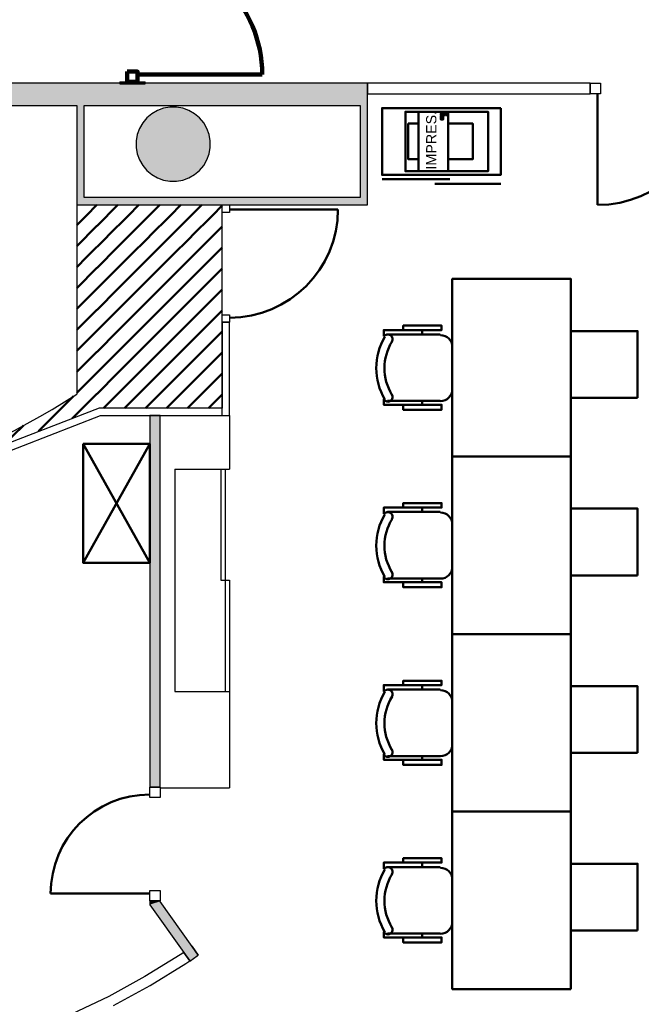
# Model space of a CAD drawing. Header units: metres. Extents: x -1 to 430, y -6 to 31.
# Tile 15 of 19: x 415.1 to 419.29, y 18.1 to 24.74. Entities that reach past the tile are written whole.
import ezdxf

# ---------------------------------------------------------------- set-up
doc = ezdxf.new("R2010")
doc.units = ezdxf.units.M
doc.linetypes.add('CONTINUA', pattern=[0])
for name, color, linetype, lineweight in [('3D P1 MURS EXISTENTS', 7, 'CONTINUA', 25), ('3D P1 MURS NOUS', 7, 'CONTINUA', 25), ('3D P1 PILAR', 7, 'CONTINUA', 25), ('P1 ESCALES 2D', 7, 'CONTINUA', 25), ('P1 MOBLES', 7, 'CONTINUA', 25)]:
    doc.layers.add(name, color=color, linetype=linetype, lineweight=lineweight)
doc.styles.add('ARIAL', font='arial.ttf')

# ---------------------------------------------------------------- blocks, each defined once
blk = doc.blocks.new('_CLOSEDFILLED')
at = {"color": 0, "linetype": 'ByBlock', "lineweight": -2}
blk.add_solid([(-1, 0), (0, 0), (-1, 0)], dxfattribs=at)
blk = doc.blocks.new('TRAMA_0')
at = {"layer": 'P1 MOBLES', "color": 202, "linetype": 'CONTINUA', "lineweight": 50, "transparency": 33554687}
for p, q in [((415.5527, 23.4195), (415.6226, 23.4895)), ((415.6234, 23.3488), (415.764, 23.4895)), ((415.8355, 23.4195), (415.9054, 23.4895)), ((415.9062, 23.3488), (416.0469, 23.4895)), ((416.1183, 23.4195), (416.1883, 23.4895)), ((416.1891, 23.3488), (416.3297, 23.4895)), ((416.4012, 23.4195), (416.467, 23.4853)), ((415.487, 23.3538), (415.5525, 23.4194)), ((415.6941, 23.2781), (415.8354, 23.4194)), ((415.9769, 23.2781), (416.1182, 23.4194)), ((416.2598, 23.2781), (416.401, 23.4194)), ((415.487, 23.2124), (415.6232, 23.3487)), ((415.7648, 23.2074), (415.9061, 23.3487)), ((416.0476, 23.2074), (416.1889, 23.3487)), ((416.3305, 23.2074), (416.467, 23.3439)), ((415.5527, 23.1367), (415.6939, 23.278)), ((415.8355, 23.1367), (415.9768, 23.278)), ((416.1183, 23.1367), (416.2596, 23.278)), ((415.6234, 23.066), (415.7646, 23.2072)), ((415.9062, 23.066), (416.0475, 23.2072)), ((416.1891, 23.066), (416.3303, 23.2072)), ((416.4012, 23.1367), (416.467, 23.2025)), ((415.487, 23.071), (415.5525, 23.1365)), ((415.6941, 22.9953), (415.8354, 23.1365)), ((415.9769, 22.9953), (416.1182, 23.1365)), ((416.2598, 22.9953), (416.401, 23.1365)), ((415.487, 22.9296), (415.6232, 23.0658)), ((415.7648, 22.9245), (415.9061, 23.0658)), ((416.0476, 22.9245), (416.1889, 23.0658)), ((416.3305, 22.9245), (416.467, 23.0611)), ((415.5527, 22.8538), (415.6939, 22.9951)), ((415.8355, 22.8538), (415.9768, 22.9951)), ((416.1183, 22.8538), (416.2596, 22.9951)), ((415.6234, 22.7831), (415.7646, 22.9244)), ((415.9062, 22.7831), (416.0475, 22.9244)), ((416.1891, 22.7831), (416.3303, 22.9244)), ((416.4012, 22.8538), (416.467, 22.9196)), ((415.487, 22.7882), (415.5525, 22.8537)), ((415.6941, 22.7124), (415.8354, 22.8537)), ((415.9769, 22.7124), (416.1182, 22.8537)), ((416.2598, 22.7124), (416.401, 22.8537)), ((415.487, 22.6467), (415.6232, 22.783)), ((415.7648, 22.6417), (415.9061, 22.783)), ((416.0476, 22.6417), (416.1889, 22.783)), ((416.3305, 22.6417), (416.467, 22.7782)), ((415.5527, 22.571), (415.6939, 22.7123)), ((415.8355, 22.571), (415.9768, 22.7123)), ((416.1183, 22.571), (416.2596, 22.7123)), ((415.6234, 22.5003), (415.7646, 22.6416)), ((415.9062, 22.5003), (416.0475, 22.6416)), ((416.1891, 22.5003), (416.3303, 22.6416)), ((416.4012, 22.571), (416.467, 22.6368)), ((415.487, 22.5053), (415.5525, 22.5708)), ((415.6941, 22.4296), (415.8354, 22.5708)), ((415.9769, 22.4296), (416.1182, 22.5708)), ((416.2598, 22.4296), (416.401, 22.5708)), ((415.487, 22.3639), (415.6232, 22.5001)), ((415.7648, 22.3589), (415.9061, 22.5001)), ((416.0476, 22.3589), (416.1889, 22.5001)), ((416.3305, 22.3589), (416.467, 22.4954)), ((415.5527, 22.2881), (415.6939, 22.4294)), ((415.8355, 22.2881), (415.9768, 22.4294)), ((416.1183, 22.2881), (416.2596, 22.4294)), ((415.6234, 22.2174), (415.7646, 22.3587)), ((415.9062, 22.2174), (416.0475, 22.3587)), ((416.1891, 22.2174), (416.3303, 22.3587)), ((416.4012, 22.2881), (416.467, 22.3539)), ((415.487, 22.2225), (415.5525, 22.288)), ((415.6941, 22.1467), (415.8354, 22.288)), ((415.9769, 22.1467), (416.1182, 22.288)), ((416.2598, 22.1467), (416.401, 22.288)), ((409.7544, 22.1467), (409.8211, 22.2134)), ((415.4112, 22.1467), (415.4654, 22.2009)), ((415.4819, 22.076), (415.6232, 22.2173)), ((415.8082, 22.1195), (415.9061, 22.2173)), ((416.0911, 22.1195), (416.1889, 22.2173)), ((416.3739, 22.1195), (416.467, 22.2125)), ((409.747, 22.1393), (409.7542, 22.1466)), ((409.8251, 22.076), (409.9083, 22.1592)), ((409.8958, 22.0053), (409.9955, 22.105)), ((415.2698, 22.0053), (415.4111, 22.1466)), ((415.6668, 22.1195), (415.6939, 22.1466)), ((415.9497, 22.1195), (415.9768, 22.1466)), ((416.2325, 22.1195), (416.2596, 22.1466)), ((409.747, 21.9979), (409.8249, 22.0759)), ((409.9665, 21.9346), (410.0854, 22.0535)), ((415.4568, 22.0508), (415.4818, 22.0759)), ((409.7544, 21.8639), (409.8957, 22.0052)), ((410.0372, 21.8639), (410.1775, 22.0042)), ((415.0577, 21.9346), (415.1269, 22.0038)), ((415.229, 21.9645), (415.2697, 22.0052)), ((409.8251, 21.7932), (409.9664, 21.9345)), ((410.1079, 21.7932), (410.2492, 21.9345)), ((410.2494, 21.9346), (410.2696, 21.9549)), ((410.3201, 21.8639), (410.3634, 21.9072)), ((415.0013, 21.8782), (415.0575, 21.9345)), ((409.747, 21.8565), (409.7542, 21.8637)), ((409.8958, 21.7225), (410.0371, 21.8637)), ((410.1786, 21.7225), (410.3199, 21.8637)), ((410.3908, 21.7932), (410.4606, 21.863)), ((414.7705, 21.7888), (414.8439, 21.8622)), ((409.747, 21.7151), (409.8249, 21.793)), ((409.9665, 21.6518), (410.1078, 21.793)), ((410.2494, 21.6518), (410.3906, 21.793)), ((410.4615, 21.7225), (410.5578, 21.8188)), ((410.5322, 21.6518), (410.6559, 21.7754)), ((409.7544, 21.581), (409.8957, 21.7223)), ((410.0372, 21.581), (410.1785, 21.7223)), ((410.3201, 21.581), (410.4613, 21.7223)), ((410.6029, 21.581), (410.7442, 21.7223)), ((410.7443, 21.7225), (410.7584, 21.7365)), ((414.5369, 21.6967), (414.5931, 21.7528)), ((409.8251, 21.5103), (409.9664, 21.6516)), ((410.1079, 21.5103), (410.2492, 21.6516)), ((410.3908, 21.5103), (410.5321, 21.6516)), ((410.6736, 21.5103), (410.8149, 21.6516)), ((410.815, 21.6518), (410.8609, 21.6976)), ((410.8857, 21.581), (410.964, 21.6593)), ((414.3033, 21.6045), (414.371, 21.6722)), ((409.747, 21.5736), (409.7542, 21.5809)), ((409.8958, 21.4396), (410.0371, 21.5809)), ((410.1786, 21.4396), (410.3199, 21.5809)), ((410.4615, 21.4396), (410.6028, 21.5809)), ((410.7443, 21.4396), (410.8856, 21.5809)), ((410.9565, 21.5103), (411.0721, 21.626)), ((411.0272, 21.4396), (411.1685, 21.5809)), ((411.1686, 21.581), (411.1803, 21.5928)), ((414.0883, 21.5309), (414.1618, 21.6044)), ((409.747, 21.4322), (409.8249, 21.5102)), ((409.9665, 21.3689), (410.1078, 21.5102)), ((410.2494, 21.3689), (410.3906, 21.5102)), ((410.5322, 21.3689), (410.6735, 21.5102)), ((410.815, 21.3689), (410.9563, 21.5102)), ((411.0979, 21.3689), (411.2392, 21.5102)), ((411.2393, 21.5103), (411.2892, 21.5602)), ((411.31, 21.4396), (411.4034, 21.533)), ((413.9037, 21.4877), (413.9626, 21.5466)), ((409.7544, 21.2982), (409.8957, 21.4395)), ((410.0372, 21.2982), (410.1785, 21.4395)), ((410.3201, 21.2982), (410.4613, 21.4395)), ((410.6029, 21.2982), (410.7442, 21.4395)), ((410.8857, 21.2982), (411.027, 21.4395)), ((411.1686, 21.2982), (411.3099, 21.4395)), ((411.3807, 21.3689), (411.5176, 21.5058)), ((411.5929, 21.4396), (411.6334, 21.4802)), ((413.3606, 21.3689), (413.4322, 21.4405)), ((413.5344, 21.4013), (413.5726, 21.4395)), ((413.5728, 21.4396), (413.5995, 21.4663)), ((413.719, 21.4445), (413.7796, 21.505)), ((411.9464, 21.3689), (411.9992, 21.4217)), ((412.0171, 21.2982), (412.1272, 21.4083)), ((412.2293, 21.3689), (412.2552, 21.3948)), ((412.3, 21.2982), (412.39, 21.3883)), ((412.5121, 21.3689), (412.526, 21.3828)), ((412.5874, 21.3028), (412.6654, 21.3808)), ((412.7949, 21.3689), (412.8103, 21.3843)), ((412.8985, 21.3311), (412.9558, 21.3884)), ((413.0778, 21.3689), (413.111, 21.4022)), ((413.2047, 21.3544), (413.2663, 21.416)), ((409.8251, 21.2275), (409.9664, 21.3688)), ((410.1079, 21.2275), (410.2492, 21.3688)), ((410.3908, 21.2275), (410.5321, 21.3688)), ((410.7824, 21.3362), (410.8149, 21.3688)), ((411.5221, 21.2275), (411.6634, 21.3688)), ((411.805, 21.2275), (411.9463, 21.3688)), ((412.0878, 21.2275), (412.2291, 21.3688)), ((412.382, 21.2388), (412.512, 21.3688)), ((412.7455, 21.3194), (412.7948, 21.3688)), ((413.0516, 21.3427), (413.0776, 21.3688)), ((413.3578, 21.3661), (413.3605, 21.3688)), ((409.747, 21.2908), (409.7542, 21.2981)), ((409.8958, 21.1568), (410.0371, 21.2981)), ((410.1786, 21.1568), (410.3199, 21.2981)), ((410.4615, 21.1568), (410.6028, 21.2981)), ((410.8779, 21.2903), (410.8856, 21.2981)), ((411.31, 21.1568), (411.4513, 21.2981)), ((411.5929, 21.1568), (411.7341, 21.2981)), ((411.8757, 21.1568), (412.017, 21.2981)), ((412.1766, 21.1749), (412.2998, 21.2981)), ((409.7992, 21.2015), (409.8249, 21.2273)), ((409.9688, 21.0883), (410.1078, 21.2273)), ((410.2494, 21.0861), (410.3906, 21.2273)), ((410.9353, 21.2064), (410.9563, 21.2273)), ((411.0979, 21.0861), (411.2392, 21.2273)), ((411.3807, 21.0861), (411.522, 21.2273)), ((411.6636, 21.0861), (411.8048, 21.2273)), ((411.9713, 21.1109), (412.0877, 21.2273)), ((409.884, 21.1449), (409.8957, 21.1566)), ((410.0536, 21.0317), (410.1785, 21.1566)), ((410.3201, 21.0154), (410.4613, 21.1566)), ((410.9292, 21.0588), (411.027, 21.1566)), ((411.1686, 21.0154), (411.3099, 21.1566)), ((411.4514, 21.0154), (411.5927, 21.1566)), ((411.7659, 21.047), (411.8756, 21.1566)), ((410.1384, 20.9751), (410.2492, 21.0859)), ((410.3908, 20.9446), (410.5321, 21.0859)), ((410.5322, 21.0861), (410.5502, 21.1041)), ((410.9565, 20.9446), (411.0977, 21.0859)), ((411.2393, 20.9446), (411.3806, 21.0859)), ((411.5605, 20.983), (411.6634, 21.0859)), ((410.2232, 20.9185), (410.3199, 21.0152)), ((410.4615, 20.8739), (410.5961, 21.0086)), ((411.0272, 20.8739), (411.1685, 21.0152)), ((411.3552, 20.9191), (411.4513, 21.0152)), ((410.308, 20.8619), (410.3906, 20.9445)), ((410.5419, 20.813), (410.6735, 20.9445)), ((410.6736, 20.9446), (410.6801, 20.9511)), ((410.7443, 20.8739), (410.8276, 20.9572)), ((410.8513, 20.8395), (410.9563, 20.9445)), ((411.1606, 20.866), (411.2392, 20.9445)), ((410.3928, 20.8053), (410.4613, 20.8738)), ((410.6966, 20.8262), (410.7442, 20.8738)), ((411.006, 20.8527), (411.027, 20.8738))]:
    blk.add_line(p, q, dxfattribs=at)
for points in [[(411.4514, 21.2982), (411.5055, 21.3522), (411.5055, 21.3522), (411.5927, 21.4395)], [(411.6636, 21.3689), (411.6793, 21.3846), (411.6793, 21.3846), (411.7542, 21.4595)], [(411.7343, 21.2982), (411.8531, 21.417), (411.8531, 21.417), (411.875, 21.4389)], [(410.9565, 21.2275), (410.984, 21.2551), (410.984, 21.2551), (411.0977, 21.3688)], [(411.2393, 21.2275), (411.3317, 21.3198), (411.3317, 21.3198), (411.3806, 21.3688)], [(411.0272, 21.1568), (411.1578, 21.2875), (411.1578, 21.2875), (411.1685, 21.2981)]]:
    blk.add_lwpolyline(points, dxfattribs=at)

msp = doc.modelspace()

# ---------------------------------------------------------------- hatches: boundary and pattern name
at = {"layer": '3D P1 MURS EXISTENTS', "linetype": 'CONTINUA', "lineweight": 18, "true_color": 0xa0a0a0, "transparency": 33554687}
for points in [[(417.447, 24.3095), (412.107, 24.3095), (412.107, 24.1595), (417.447, 24.1595)], [(415.487, 24.1595), (415.487, 23.5395), (415.537, 23.5395), (415.537, 24.1595)], [(417.447, 23.4895), (417.447, 24.1595), (417.397, 24.1595), (417.397, 23.4895)], [(415.487, 23.4895), (417.397, 23.4895), (417.397, 23.5395), (415.487, 23.5395)], [(416.0484, 19.5653), (416.0484, 22.0695), (415.9784, 22.0695), (415.9784, 19.5653)], [(416.0484, 18.7948), (416.0484, 18.7978), (415.9784, 18.7978), (415.9784, 18.7725)], [(416.3059, 18.4331), (416.0484, 18.7948), (415.9784, 18.7725), (416.2489, 18.3925)]]:
    msp.add_hatch(color=253, dxfattribs=at).paths.add_polyline_path(points)
at = {"layer": '3D P1 MURS NOUS', "linetype": 'CONTINUA', "lineweight": 18, "transparency": 33554687}
msp.add_hatch(color=220, dxfattribs=at).paths.add_polyline_path([(415.947, 24.3069), (415.947, 24.3188), (415.777, 24.3188), (415.777, 24.3069)])
at = {"layer": '3D P1 PILAR', "linetype": 'CONTINUA', "lineweight": 18, "transparency": 33554687}
msp.add_hatch(color=9, dxfattribs=at).paths.add_polyline_path([(416.1588, 24.1491), (416.1151, 24.1491), (416.0721, 24.1416), (416.0311, 24.1266), (415.9932, 24.1048), (415.9598, 24.0767), (415.9317, 24.0432), (415.9098, 24.0054), (415.8949, 23.9643), (415.8873, 23.9213), (415.8873, 23.8776), (415.8949, 23.8346), (415.9098, 23.7935), (415.9317, 23.7557), (415.9598, 23.7222), (415.9932, 23.6942), (416.0311, 23.6723), (416.0721, 23.6574), (416.1151, 23.6498), (416.1588, 23.6498), (416.2019, 23.6574), (416.2429, 23.6723), (416.2807, 23.6942), (416.3142, 23.7222), (416.3423, 23.7557), (416.3641, 23.7935), (416.3791, 23.8346), (416.3867, 23.8776), (416.3867, 23.9213), (416.3791, 23.9643), (416.3641, 24.0054), (416.3423, 24.0432), (416.3142, 24.0767), (416.2807, 24.1048), (416.2429, 24.1266), (416.2019, 24.1416)])

# ---------------------------------------------------------------- linework, layer by layer
at = {"layer": '3D P1 MURS EXISTENTS', "color": 7, "linetype": 'CONTINUA', "lineweight": 25, "transparency": 33554687}
for p, q in [((417.447, 24.3095), (412.107, 24.3095)), ((418.947, 24.3095), (417.447, 24.3095)), ((417.447, 24.3095), (417.447, 24.2395)), ((417.447, 24.2395), (417.447, 24.3095)), ((418.947, 24.3095), (418.947, 24.2395)), ((417.447, 24.2395), (418.947, 24.2395)), ((417.447, 24.1595), (417.447, 24.2395)), ((412.107, 24.1595), (415.487, 24.1595)), ((415.487, 24.1595), (415.487, 23.5395)), ((415.537, 23.5395), (415.537, 24.1595)), ((415.537, 24.1595), (417.397, 24.1595)), ((417.397, 24.1595), (417.397, 23.5395)), ((417.447, 23.4895), (417.447, 24.1595)), ((415.487, 23.5395), (415.487, 23.4895)), ((417.397, 23.5395), (415.537, 23.5395)), ((415.487, 23.4895), (416.467, 23.4895)), ((416.467, 23.4895), (416.517, 23.4895)), ((416.517, 23.4895), (417.397, 23.4895)), ((417.397, 23.4895), (417.447, 23.4895)), ((416.467, 22.6993), (416.517, 22.6993)), ((416.467, 22.6993), (416.467, 22.1195)), ((416.517, 22.0695), (416.517, 22.6993)), ((415.6377, 22.1195), (414.1586, 21.5474)), ((416.467, 22.1195), (415.6377, 22.1195)), ((414.1734, 21.4995), (415.647, 22.0695)), ((415.647, 22.0695), (415.9784, 22.0695)), ((415.9784, 22.0695), (416.0484, 22.0695)), ((416.0484, 22.0695), (415.9784, 22.0695)), ((415.9784, 22.0695), (415.9784, 19.5653)), ((416.0484, 22.0695), (416.467, 22.0695)), ((416.0484, 19.5653), (416.0484, 22.0695)), ((416.467, 22.0695), (416.517, 22.0695)), ((416.0484, 19.5653), (415.9784, 19.5653)), ((415.9784, 18.7978), (416.0484, 18.7978)), ((415.9784, 18.7978), (415.9784, 18.7725)), ((416.0484, 18.7948), (416.0484, 18.7978)), ((416.2654, 18.49), (416.0484, 18.7948)), ((415.9784, 18.7725), (416.2078, 18.4503)), ((416.2666, 18.4909), (416.2654, 18.49)), ((416.3059, 18.4331), (416.2654, 18.49)), ((416.2654, 18.49), (416.3059, 18.4331)), ((416.3059, 18.4331), (416.2666, 18.4909)), ((416.1837, 18.4336), (415.9468, 18.2878)), ((416.2078, 18.4503), (416.1837, 18.4336)), ((416.2078, 18.4503), (416.2484, 18.3932)), ((416.2484, 18.3932), (416.2078, 18.4503)), ((416.2219, 18.375), (416.2484, 18.3932)), ((416.2484, 18.3932), (416.2489, 18.3925)), ((416.2489, 18.3925), (416.298, 18.4275)), ((416.298, 18.4275), (416.3059, 18.4331)), ((416.3059, 18.4331), (416.298, 18.4275)), ((416.298, 18.4275), (416.306, 18.433)), ((416.306, 18.433), (416.3059, 18.4331)), ((415.9819, 18.2273), (416.2219, 18.375)), ((415.9468, 18.2878), (415.7026, 18.1546)), ((415.7346, 18.0923), (415.9819, 18.2273)), ((415.7026, 18.1546), (415.4518, 18.0344))]:
    msp.add_line(p, q, dxfattribs=at)
at = {"layer": '3D P1 MURS EXISTENTS', "color": 202, "linetype": 'CONTINUA', "lineweight": 50, "transparency": 33554687}
for p, q in [((418.997, 24.2395), (418.997, 23.4893)), ((416.517, 23.4595), (417.2472, 23.4595)), ((415.9784, 18.8478), (415.3109, 18.8478))]:
    msp.add_line(p, q, dxfattribs=at)
at = {"layer": '3D P1 MURS EXISTENTS', "color": 7, "linetype": 'CONTINUA', "lineweight": 25, "transparency": 33554687}
for points in [[(418.947, 24.3095), (419.017, 24.3095), (419.017, 24.2395), (418.947, 24.2395), (418.947, 24.3095)], [(416.467, 23.4395), (416.467, 23.4895), (416.517, 23.4895), (416.517, 23.4395), (416.467, 23.4395)], [(416.467, 22.6993), (416.467, 22.7493), (416.517, 22.7493), (416.517, 22.6993), (416.467, 22.6993)], [(416.0484, 19.5653), (416.0484, 19.4953), (415.9784, 19.4953), (415.9784, 19.5653), (416.0484, 19.5653)], [(416.0484, 18.8678), (416.0484, 18.7978), (415.9784, 18.7978), (415.9784, 18.8678), (416.0484, 18.8678)]]:
    msp.add_lwpolyline(points, close=True, dxfattribs=at)
at = {"layer": '3D P1 MURS EXISTENTS', "color": 202, "linetype": 'CONTINUA', "lineweight": 50, "transparency": 33554687}
for centre, radius, start, end in [((416.517, 23.4595), 0.7302, 270, 0), ((415.9784, 18.8478), 0.6675, 90, 180)]:
    msp.add_arc(centre, radius, start, end, dxfattribs=at)
msp.add_ellipse((418.997, 24.2395), major_axis=(0, -0.7501), ratio=1, start_param=0, end_param=1.570796, dxfattribs=at)
at = {"layer": '3D P1 MURS NOUS', "color": 240, "linetype": 'CONTINUA', "lineweight": 140, "transparency": 33554687}
msp.add_line((415.897, 24.3688), (416.737, 24.3688), dxfattribs=at)
at = {"layer": '3D P1 MURS NOUS', "color": 7, "linetype": 'CONTINUA', "lineweight": 25, "transparency": 33554687}
for p, q in [((415.777, 24.3188), (415.947, 24.3188)), ((415.777, 24.3188), (415.777, 24.3069)), ((415.777, 24.3069), (415.947, 24.3069)), ((415.947, 24.3069), (415.947, 24.3188))]:
    msp.add_line(p, q, dxfattribs=at)
at = {"layer": '3D P1 MURS NOUS', "color": 240, "linetype": 'CONTINUA', "lineweight": 140, "transparency": 33554687}
msp.add_lwpolyline([(415.827, 24.3888), (415.827, 24.3188), (415.897, 24.3188), (415.897, 24.3888), (415.827, 24.3888)], close=True, dxfattribs=at)
msp.add_arc((415.897, 24.3688), 0.84, 0, 90, dxfattribs=at)
at = {"layer": '3D P1 PILAR', "color": 7, "linetype": 'CONTINUA', "lineweight": 25, "transparency": 33554687}
for p, q in [((415.9932, 24.1048), (415.9598, 24.0767)), ((416.0311, 24.1266), (415.9932, 24.1048)), ((416.0721, 24.1416), (416.0311, 24.1266)), ((416.1151, 24.1491), (416.0721, 24.1416)), ((416.1588, 24.1491), (416.1151, 24.1491)), ((416.2019, 24.1416), (416.1588, 24.1491)), ((416.2429, 24.1266), (416.2019, 24.1416)), ((416.2807, 24.1048), (416.2429, 24.1266)), ((416.3142, 24.0767), (416.2807, 24.1048)), ((415.9317, 24.0432), (415.9098, 24.0054)), ((415.9598, 24.0767), (415.9317, 24.0432)), ((416.3423, 24.0432), (416.3142, 24.0767)), ((416.3641, 24.0054), (416.3423, 24.0432)), ((415.8949, 23.9643), (415.8873, 23.9213)), ((415.9098, 24.0054), (415.8949, 23.9643)), ((416.3791, 23.9643), (416.3641, 24.0054)), ((416.3867, 23.9213), (416.3791, 23.9643)), ((415.8873, 23.9213), (415.8873, 23.8776)), ((416.3867, 23.8776), (416.3867, 23.9213)), ((415.8873, 23.8776), (415.8949, 23.8346)), ((415.8949, 23.8346), (415.9098, 23.7935)), ((416.3641, 23.7935), (416.3791, 23.8346)), ((416.3791, 23.8346), (416.3867, 23.8776)), ((415.9098, 23.7935), (415.9317, 23.7557)), ((416.3423, 23.7557), (416.3641, 23.7935)), ((415.9317, 23.7557), (415.9598, 23.7222)), ((415.9598, 23.7222), (415.9932, 23.6942)), ((416.2807, 23.6942), (416.3142, 23.7222)), ((416.3142, 23.7222), (416.3423, 23.7557)), ((415.9932, 23.6942), (416.0311, 23.6723)), ((416.0311, 23.6723), (416.0721, 23.6574)), ((416.0721, 23.6574), (416.1151, 23.6498)), ((416.1151, 23.6498), (416.1588, 23.6498)), ((416.1588, 23.6498), (416.2019, 23.6574)), ((416.2019, 23.6574), (416.2429, 23.6723)), ((416.2429, 23.6723), (416.2807, 23.6942))]:
    msp.add_line(p, q, dxfattribs=at)
at = {"layer": 'P1 ESCALES 2D', "color": 7, "lineweight": 25, "transparency": 33554687}
for p, q in [((415.487, 23.4895), (415.487, 22.2138)), ((416.467, 22.0695), (416.467, 23.4895)), ((416.517, 22.0695), (416.517, 21.7095)), ((416.147, 21.7095), (416.147, 20.2095)), ((416.147, 21.7095), (416.517, 21.7095)), ((416.457, 21.7095), (416.457, 20.9595)), ((416.487, 21.7095), (416.487, 20.2095)), ((416.457, 20.9595), (416.517, 20.9595)), ((416.517, 20.9595), (416.517, 20.2095)), ((416.147, 20.2095), (416.517, 20.2095)), ((416.517, 20.2095), (416.517, 19.5595)), ((416.047, 19.5595), (416.517, 19.5595))]:
    msp.add_line(p, q, dxfattribs=at)
msp.add_arc((412.6518, 26.6124), 5.2332, 236.28434, 302.80462, dxfattribs=at)
at = {"layer": 'P1 MOBLES', "linetype": 'CONTINUA', "lineweight": 50, "transparency": 33554687}
for p, q in [((418.0006, 23.6624), (417.5444, 23.6624)), ((418.3444, 23.6324), (417.9006, 23.6324))]:
    msp.add_line(p, q, dxfattribs=at)
at = {"layer": 'P1 MOBLES', "color": 202, "linetype": 'CONTINUA', "lineweight": 50, "transparency": 33554687}
for p, q in [((417.8141, 22.6466), (417.8141, 22.617)), ((417.9369, 22.617), (417.5813, 22.617)), ((418.0173, 22.2487), (418.0173, 22.5366)), ((417.5813, 22.1683), (417.9369, 22.1683)), ((417.8141, 22.1429), (417.8141, 22.1683)), ((415.5297, 21.0781), (415.9784, 21.8781)), ((415.5297, 21.8781), (415.9784, 21.0781)), ((417.8141, 21.4497), (417.8141, 21.4201)), ((417.9369, 21.4201), (417.5813, 21.4201)), ((418.0173, 21.0518), (418.0173, 21.3396)), ((417.5813, 20.9713), (417.9369, 20.9713)), ((417.8141, 20.9459), (417.8141, 20.9713)), ((417.8141, 20.2527), (417.8141, 20.2231)), ((417.9369, 20.2231), (417.5813, 20.2231)), ((418.0173, 19.8548), (418.0173, 20.1427)), ((417.5813, 19.7744), (417.9369, 19.7744)), ((417.8141, 19.749), (417.8141, 19.7744)), ((417.8141, 19.0558), (417.8141, 19.0262)), ((417.9369, 19.0262), (417.5813, 19.0262)), ((418.0173, 18.6579), (418.0173, 18.9457)), ((417.5813, 18.5774), (417.9369, 18.5774)), ((417.8141, 18.552), (417.8141, 18.5774))]:
    msp.add_line(p, q, dxfattribs=at)
for points in [[(418.3444, 24.1424), (417.5444, 24.1424), (417.5444, 23.6924), (418.3444, 23.6924), (418.3444, 24.1424)], [(418.8174, 21.7942), (418.8174, 22.9911), (418.0173, 22.9911), (418.0173, 21.7942), (418.8174, 21.7942)], [(419.2674, 22.1892), (418.8174, 22.1892), (418.8174, 22.6392), (419.2674, 22.6392), (419.2674, 22.1892)], [(415.5297, 21.8781), (415.5297, 21.0781), (415.9784, 21.0781), (415.9784, 21.8781), (415.5297, 21.8781)], [(418.8174, 20.5972), (418.8174, 21.7942), (418.0173, 21.7942), (418.0173, 20.5972), (418.8174, 20.5972)], [(419.2674, 20.9923), (418.8174, 20.9923), (418.8174, 21.4423), (419.2674, 21.4423), (419.2674, 20.9923)], [(418.8174, 19.4003), (418.8174, 20.5972), (418.0173, 20.5972), (418.0173, 19.4003), (418.8174, 19.4003)], [(419.2674, 19.7954), (418.8174, 19.7954), (418.8174, 20.2454), (419.2674, 20.2454), (419.2674, 19.7954)], [(418.8174, 18.2033), (418.8174, 19.4003), (418.0173, 19.4003), (418.0173, 18.2033), (418.8174, 18.2033)], [(419.2674, 18.5984), (418.8174, 18.5984), (418.8174, 19.0484), (419.2674, 19.0484), (419.2674, 18.5984)]]:
    msp.add_lwpolyline(points, close=True, dxfattribs=at)
at = {"layer": 'P1 MOBLES', "linetype": 'CONTINUA', "lineweight": 50, "transparency": 33554687}
for points in [[(417.7897, 24.1181), (417.7897, 23.717), (417.7017, 23.717), (417.7017, 24.1181), (417.7897, 24.1181)], [(417.7897, 24.1181), (417.9904, 24.1181), (417.9904, 23.717), (417.7897, 23.717), (417.7897, 24.1181)], [(417.946, 24.1055), (417.946, 24.095), (417.9403, 24.095), (417.9403, 24.1055), (417.946, 24.1055)], [(417.9575, 24.1055), (417.9575, 24.095), (417.9517, 24.095), (417.9517, 24.1055), (417.9575, 24.1055)], [(417.969, 24.1055), (417.969, 24.095), (417.9632, 24.095), (417.9632, 24.1055), (417.969, 24.1055)], [(417.9804, 24.1055), (417.9804, 24.095), (417.9746, 24.095), (417.9746, 24.1055), (417.9804, 24.1055)], [(417.9904, 24.1181), (418.2596, 24.1181), (418.2596, 23.717), (417.9904, 23.717), (417.9904, 24.1181)], [(417.721, 24.0379), (417.7897, 24.0379), (417.7897, 23.7972), (417.721, 23.7972), (417.721, 24.0379)], [(417.9571, 24.0894), (417.9571, 24.0657), (417.9402, 24.0657), (417.9402, 24.0894), (417.9571, 24.0894)], [(417.9904, 24.0379), (418.1564, 24.0379), (418.1564, 23.7972), (417.9904, 23.7972), (417.9904, 24.0379)]]:
    msp.add_lwpolyline(points, close=True, dxfattribs=at)
at = {"layer": 'P1 MOBLES', "color": 202, "linetype": 'CONTINUA', "lineweight": 50, "transparency": 33554687}
for points in [[(417.6871, 22.6466), (417.6871, 22.6763), (417.9454, 22.6763), (417.9454, 22.6466), (417.5559, 22.6466), (417.5559, 22.6043)], [(417.5577, 22.6023), (417.5618, 22.6072), (417.5666, 22.6111), (417.572, 22.6139), (417.5778, 22.6157), (417.5838, 22.6163), (417.5899, 22.6158), (417.5958, 22.6141), (417.6015, 22.6111), (417.6064, 22.6071), (417.6104, 22.6023), (417.6133, 22.597), (417.6151, 22.5912), (417.6158, 22.5852), (417.6154, 22.5791), (417.6137, 22.5731), (417.6108, 22.5674)], [(417.9397, 22.6121), (417.9555, 22.6105), (417.9702, 22.6059), (417.9835, 22.5987), (417.995, 22.5892), (418.0046, 22.5776), (418.0118, 22.5643), (418.0164, 22.5496), (418.018, 22.5338)], [(418.018, 22.2459), (418.0164, 22.2301), (418.0118, 22.2154), (418.0046, 22.2021), (417.995, 22.1905), (417.9835, 22.181), (417.9702, 22.1738), (417.9555, 22.1692), (417.9397, 22.1676)], [(417.6871, 22.1429), (417.6871, 22.109), (417.9454, 22.109), (417.9454, 22.1429), (417.5559, 22.1429), (417.5559, 22.181)], [(417.6108, 22.2123), (417.6137, 22.2066), (417.6154, 22.2006), (417.6158, 22.1945), (417.6151, 22.1885), (417.6133, 22.1827), (417.6104, 22.1774), (417.6064, 22.1726), (417.6015, 22.1686), (417.5958, 22.1656), (417.5899, 22.1639), (417.5838, 22.1634), (417.5778, 22.164), (417.572, 22.1658), (417.5666, 22.1686), (417.5618, 22.1725), (417.5577, 22.1774)], [(417.6871, 21.4497), (417.6871, 21.4793), (417.9454, 21.4793), (417.9454, 21.4497), (417.5559, 21.4497), (417.5559, 21.4074)], [(417.5577, 21.4053), (417.5618, 21.4102), (417.5666, 21.4141), (417.572, 21.417), (417.5778, 21.4188), (417.5838, 21.4194), (417.5899, 21.4189), (417.5958, 21.4171), (417.6015, 21.4142), (417.6064, 21.4102), (417.6104, 21.4054), (417.6133, 21.4), (417.6151, 21.3943), (417.6158, 21.3882), (417.6154, 21.3822), (417.6137, 21.3762), (417.6108, 21.3705)], [(417.9397, 21.4152), (417.9555, 21.4136), (417.9702, 21.409), (417.9835, 21.4018), (417.995, 21.3922), (418.0046, 21.3806), (418.0118, 21.3673), (418.0164, 21.3526), (418.018, 21.3368)], [(418.018, 21.049), (418.0164, 21.0332), (418.0118, 21.0185), (418.0046, 21.0052), (417.995, 20.9936), (417.9835, 20.984), (417.9702, 20.9768), (417.9555, 20.9722), (417.9397, 20.9707)], [(417.6871, 20.9459), (417.6871, 20.9121), (417.9454, 20.9121), (417.9454, 20.9459), (417.5559, 20.9459), (417.5559, 20.984)], [(417.6108, 21.0153), (417.6137, 21.0096), (417.6154, 21.0036), (417.6158, 20.9976), (417.6151, 20.9915), (417.6133, 20.9858), (417.6104, 20.9804), (417.6064, 20.9756), (417.6015, 20.9716), (417.5958, 20.9687), (417.5899, 20.9669), (417.5838, 20.9664), (417.5778, 20.9671), (417.572, 20.9688), (417.5666, 20.9717), (417.5618, 20.9756), (417.5577, 20.9805)], [(417.6871, 20.2527), (417.6871, 20.2824), (417.9454, 20.2824), (417.9454, 20.2527), (417.5559, 20.2527), (417.5559, 20.2104)], [(417.5577, 20.2084), (417.5618, 20.2133), (417.5666, 20.2172), (417.572, 20.22), (417.5778, 20.2218), (417.5838, 20.2224), (417.5899, 20.2219), (417.5958, 20.2202), (417.6015, 20.2172), (417.6064, 20.2132), (417.6104, 20.2085), (417.6133, 20.2031), (417.6151, 20.1973), (417.6158, 20.1913), (417.6154, 20.1852), (417.6137, 20.1792), (417.6108, 20.1736)], [(417.9397, 20.2182), (417.9555, 20.2166), (417.9702, 20.2121), (417.9835, 20.2048), (417.995, 20.1953), (418.0046, 20.1837), (418.0118, 20.1704), (418.0164, 20.1557), (418.018, 20.1399)], [(418.018, 19.852), (418.0164, 19.8362), (418.0118, 19.8215), (418.0046, 19.8082), (417.995, 19.7966), (417.9835, 19.7871), (417.9702, 19.7799), (417.9555, 19.7753), (417.9397, 19.7737)], [(417.6871, 19.749), (417.6871, 19.7151), (417.9454, 19.7151), (417.9454, 19.749), (417.5559, 19.749), (417.5559, 19.7871)], [(417.6108, 19.8184), (417.6137, 19.8127), (417.6154, 19.8067), (417.6158, 19.8006), (417.6151, 19.7946), (417.6133, 19.7888), (417.6104, 19.7835), (417.6064, 19.7787), (417.6015, 19.7747), (417.5958, 19.7717), (417.5899, 19.77), (417.5838, 19.7695), (417.5778, 19.7701), (417.572, 19.7719), (417.5666, 19.7747), (417.5618, 19.7786), (417.5577, 19.7835)], [(417.6871, 19.0558), (417.6871, 19.0854), (417.9454, 19.0854), (417.9454, 19.0558), (417.5559, 19.0558), (417.5559, 19.0135)], [(417.5577, 19.0114), (417.5618, 19.0163), (417.5666, 19.0202), (417.572, 19.0231), (417.5778, 19.0249), (417.5838, 19.0255), (417.5899, 19.025), (417.5958, 19.0232), (417.6015, 19.0203), (417.6064, 19.0163), (417.6104, 19.0115), (417.6133, 19.0061), (417.6151, 19.0004), (417.6158, 18.9944), (417.6154, 18.9883), (417.6137, 18.9823), (417.6108, 18.9766)], [(417.9397, 19.0213), (417.9555, 19.0197), (417.9702, 19.0151), (417.9835, 19.0079), (417.995, 18.9983), (418.0046, 18.9867), (418.0118, 18.9734), (418.0164, 18.9587), (418.018, 18.9429)], [(418.018, 18.6551), (418.0164, 18.6393), (418.0118, 18.6246), (418.0046, 18.6113), (417.995, 18.5997), (417.9835, 18.5901), (417.9702, 18.5829), (417.9555, 18.5784), (417.9397, 18.5768)], [(417.6871, 18.552), (417.6871, 18.5182), (417.9454, 18.5182), (417.9454, 18.552), (417.5559, 18.552), (417.5559, 18.5901)], [(417.6108, 18.6214), (417.6137, 18.6157), (417.6154, 18.6097), (417.6158, 18.6037), (417.6151, 18.5977), (417.6133, 18.5919), (417.6104, 18.5865), (417.6064, 18.5817), (417.6015, 18.5777), (417.5958, 18.5748), (417.5899, 18.5731), (417.5838, 18.5725), (417.5778, 18.5732), (417.572, 18.5749), (417.5666, 18.5778), (417.5618, 18.5817), (417.5577, 18.5866)]]:
    msp.add_lwpolyline(points, dxfattribs=at)
for centre, radius, start, end in [((417.9224, 22.3898), 0.4167, 149.55452, 210.42649), ((417.9013, 22.3898), 0.3405, 148.23525, 211.74199), ((417.9224, 21.1928), 0.4167, 149.55452, 210.42649), ((417.9013, 21.1928), 0.3405, 148.23525, 211.74199), ((417.9224, 19.9959), 0.4167, 149.55452, 210.42649), ((417.9013, 19.9959), 0.3405, 148.23525, 211.74199), ((417.9224, 18.7989), 0.4167, 149.55452, 210.42649), ((417.9013, 18.7989), 0.3405, 148.23525, 211.74199)]:
    msp.add_arc(centre, radius, start, end, dxfattribs=at)

# ---------------------------------------------------------------- block references
at = {"layer": '3D P1 PILAR', "color": 7, "linetype": 'CONTINUA', "lineweight": 25, "transparency": 33554687, "xscale": 0.0002666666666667, "yscale": 0.0002666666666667, "zscale": 0.0002666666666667}
msp.add_blockref('_CLOSEDFILLED', (416.137, 23.8995), dxfattribs=at)
at = {"layer": 'P1 MOBLES', "color": 202, "linetype": 'CONTINUA', "lineweight": 50, "transparency": 33554687}
msp.add_blockref('TRAMA_0', (0, 0), dxfattribs=at)

# ---------------------------------------------------------------- texts
at = {"layer": 'P1 MOBLES', "linetype": 'CONTINUA', "lineweight": 50, "transparency": 33554687, "insert": (417.9117, 23.7287), "char_height": 0.068762, "width": 0.429705, "attachment_point": 7, "rotation": 90, "style": 'ARIAL'}
msp.add_mtext('\\W1.00;IMPRES.', dxfattribs=at)

doc.saveas('drawing.dxf')
